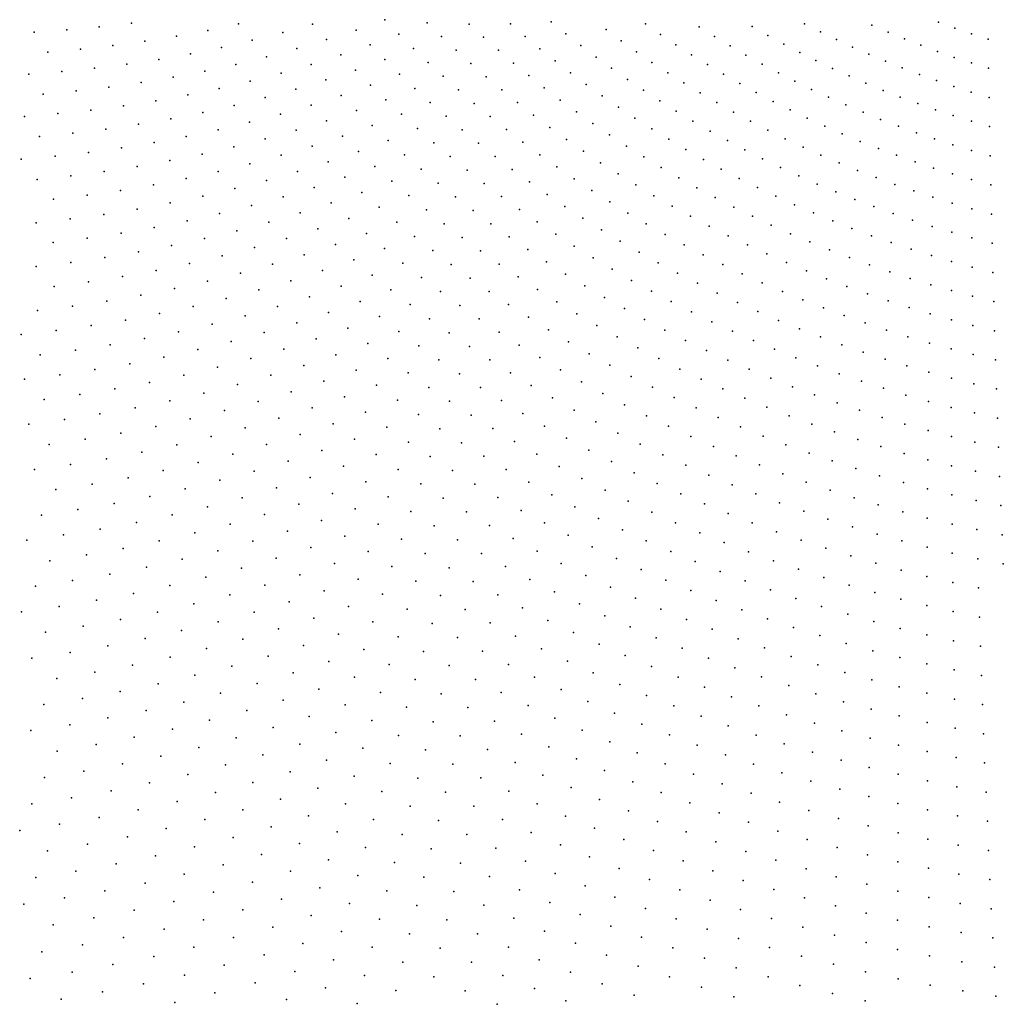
# Model space of a CAD drawing. Header units: metres. Extents: x -51 to 51, y -51 to 51.
# Tile 7 of 46: x -13 to 0, y -25 to -13. Entities that reach past the tile are written whole.
import ezdxf

# ---------------------------------------------------------------- set-up
doc = ezdxf.new("R2010")
doc.units = ezdxf.units.M
for name, color, linetype in [('CLASS_3_LOW_VEGETATION', 7, 'CONTINUOUS'), ('CLASS_4_MED_VEGETATION', 7, 'CONTINUOUS'), ('CLASS_5_HIGH_VEGETATION', 7, 'CONTINUOUS'), ('CLASS_6_BUILDING', 7, 'CONTINUOUS')]:
    doc.layers.add(name, color=color, linetype=linetype)

msp = doc.modelspace()

# ---------------------------------------------------------------- linework, layer by layer
at = {"layer": 'CLASS_3_LOW_VEGETATION'}
for p in [(-3.96418, -12.823236, 124.219994), (-3.278172, -12.821558, 122.339996), (-2.602158, -12.783853, 120.459999), (-1.731826, -12.804415, 119.209999), (-0.870298, -12.766371, 117.959999), (-0.658123, -12.842148, 118.589996), (-3.766552, -12.948295, 124.849998), (-3.076074, -12.936305, 122.969994), (-2.397741, -12.887852, 121.089996), (-2.190553, -12.988575, 121.719994), (-1.523052, -12.894361, 119.839996), (-1.311736, -12.980892, 120.469994), (-0.443639, -12.914384, 119.219994), (-0.22849, -12.98299, 119.849998), (-2.872627, -13.047514, 123.599998), (-1.982244, -13.085715, 122.349998), (-1.099527, -13.063811, 121.099998), (-2.664708, -13.155846, 124.229996), (-1.769686, -13.179721, 122.979996), (-0.883303, -13.143353, 121.729996), (-0.666323, -13.219218, 122.360001), (-2.455569, -13.260558, 124.860001), (-1.556138, -13.270071, 123.610001), (-1.338428, -13.35711, 124.239998), (-0.445426, -13.291539, 122.989998), (-0.222279, -13.360151, 123.619995), (-1.118224, -13.440564, 124.869995)]:
    msp.add_point(p, dxfattribs=at)
at = {"layer": 'CLASS_4_MED_VEGETATION'}
for p in [(-8.029889, -12.732388, 140.529999), (-11.724038, -12.824677, 163.759995), (-11.308912, -12.775772, 160.619995), (-9.92206, -12.784453, 151.830002), (-8.96408, -12.78934, 146.179993), (-7.481603, -12.772035, 138.020004), (-6.941035, -12.788809, 135.509995), (-6.405911, -12.784925, 133), (-5.878614, -12.75995, 130.48999), (-5.169842, -12.860796, 128.610001), (-4.659812, -12.787426, 126.099998), (-12.564173, -12.89518, 170.039993), (-12.142008, -12.864982, 166.899994), (-10.725773, -12.944789, 158.110001), (-10.320536, -12.870028, 154.970001), (-9.350605, -12.899412, 149.319992), (-8.40304, -12.865987, 143.669998), (-7.848326, -12.918873, 141.160004), (-7.29767, -12.950377, 138.649994), (-6.753508, -12.959906, 136.139999), (-6.21668, -12.947923, 133.62999), (-5.688004, -12.914921, 131.119995), (-4.464087, -12.923733, 126.729996), (-11.965806, -13.114438, 167.529999), (-11.54783, -13.067761, 164.389999), (-11.134415, -13.011166, 161.25), (-10.142221, -13.090798, 155.599991), (-9.744437, -12.999172, 152.459991), (-9.169466, -13.105761, 149.949997), (-8.784013, -12.9898, 146.809998), (-8.220039, -13.058172, 144.300003), (-7.66116, -13.103766, 141.789993), (-6.025365, -13.10742, 134.259995), (-5.495426, -13.066404, 131.75), (-4.974747, -13.004987, 129.23999), (-4.26668, -13.056538, 127.360001), (-3.564247, -13.070748, 125.479996), (-12.388136, -13.15107, 170.669998), (-10.545334, -13.172996, 158.73999), (-9.560783, -13.212682, 153.089996), (-8.598125, -13.18885, 147.440002), (-7.108252, -13.126993, 139.279999), (-6.562176, -13.128298, 136.770004), (-5.297751, -13.215692, 132.37999), (-4.776254, -13.146238, 129.869995), (-4.06446, -13.186833, 127.989998), (-3.360489, -13.189635, 126.110001), (-11.786263, -13.36016, 168.160004), (-11.366745, -13.308536, 165.019989), (-10.953578, -13.245624, 161.87999), (-9.957771, -13.310408, 156.229996), (-8.982404, -13.31074, 150.580002), (-8.031333, -13.248802, 144.929993), (-7.469981, -13.286007, 142.419998), (-6.916569, -13.300045, 139.910004), (-6.368701, -13.293129, 137.399994), (-5.828826, -13.264837, 134.889999), (-5.098228, -13.361387, 133.009995), (-4.576026, -13.283918, 130.5), (-3.859055, -13.314006, 128.619995), (-3.152121, -13.305729, 126.739998), (-2.242035, -13.362211, 125.489998), (-12.635363, -13.436099, 174.440002), (-12.208666, -13.403187, 171.300003), (-10.769631, -13.476353, 162.509995), (-10.360239, -13.398785, 159.369995), (-9.372687, -13.423679, 153.720001), (-8.408014, -13.385311, 148.069992), (-7.840165, -13.435809, 145.559998), (-7.276469, -13.464622, 143.050003), (-6.719431, -13.471162, 140.539993), (-6.169895, -13.455899, 138.029999), (-5.628685, -13.419339, 135.520004), (-4.370884, -13.419097, 131.12999), (-3.652152, -13.437537, 129.25), (-2.940789, -13.41853, 127.369995), (-2.025769, -13.460417, 126.119995), (-11.600175, -13.604949, 168.789993), (-11.182466, -13.545541, 165.649994), (-10.172179, -13.620821, 160), (-9.77044, -13.526312, 156.860001), (-8.792675, -13.512051, 151.209991), (-8.21537, -13.578094, 148.699997), (-7.643315, -13.621046, 146.190002), (-5.969066, -13.615001, 138.660004), (-5.42664, -13.570182, 136.149994), (-4.893657, -13.504688, 133.639999), (-4.164133, -13.550609, 131.759995), (-3.440535, -13.558277, 129.87999), (-2.728196, -13.527637, 128), (-1.80848, -13.55489, 126.75), (-0.897235, -13.520262, 125.5), (-0.67223, -13.596394, 126.129997), (-12.449375, -13.693871, 175.069992), (-12.022549, -13.654436, 171.929993), (-10.579347, -13.705913, 163.139999), (-9.576983, -13.74083, 157.48999), (-9.181849, -13.630954, 154.349991), (-8.597042, -13.711776, 151.839996), (-7.077398, -13.641331, 143.679993), (-6.51848, -13.639396, 141.169998), (-5.21944, -13.718642, 136.779999), (-4.685698, -13.644875, 134.270004), (-3.952528, -13.679424, 132.389999), (-3.22755, -13.675289, 130.509995), (-2.511107, -13.633677, 128.62999), (-2.292892, -13.735943, 129.259995), (-1.586928, -13.646037, 127.379997), (-1.364491, -13.733381, 128.009995), (-0.446581, -13.668708, 126.759995), (-0.217021, -13.737287, 127.389999), (-11.40917, -13.847247, 169.419998), (-10.991744, -13.781435, 166.279999), (-9.97789, -13.841522, 160.62999), (-8.985, -13.836683, 154.979996), (-8.016938, -13.76914, 149.330002), (-7.44244, -13.803451, 146.819992), (-6.876114, -13.814299, 144.309998), (-6.315445, -13.803897, 141.800003), (-5.76295, -13.771836, 139.289993), (-5.010463, -13.863346, 137.410004), (-4.476078, -13.781322, 134.899994), (-3.737759, -13.804941, 133.020004), (-3.009923, -13.789321, 131.139999), (-2.070263, -13.834961, 129.889999), (-1.137885, -13.817225, 128.639999), (-12.691246, -13.983481, 178.839996), (-12.25998, -13.947682, 175.699997), (-11.833114, -13.901762, 172.559998), (-10.384372, -13.932875, 163.769989), (-9.379061, -13.952655, 158.119995), (-8.397163, -13.908729, 152.470001), (-7.816093, -13.956387, 149.959991), (-7.239285, -13.982054, 147.449997), (-6.669308, -13.985148, 144.940002), (-6.107017, -13.966153, 142.429993), (-5.553236, -13.925575, 139.919998), (-4.796389, -14.005466, 138.039993), (-4.261498, -13.91508, 135.529999), (-3.521576, -13.926656, 133.649994), (-2.789366, -13.899885, 131.770004), (-2.567641, -14.0066, 132.399994), (-1.844946, -13.930359, 130.520004), (-0.908839, -13.897315, 129.270004), (-0.679119, -13.973508, 129.899994), (-11.215001, -14.085589, 170.050003), (-10.797947, -14.013416, 166.910004), (-9.780754, -14.058333, 161.259995), (-8.785526, -14.038564, 155.610001), (-8.194798, -14.101824, 153.099991), (-5.896628, -14.124568, 143.059998), (-5.341688, -14.075489, 140.550003), (-4.045391, -14.045009, 136.160004), (-3.300646, -14.045388, 134.279999), (-2.341399, -14.110055, 133.029999), (-1.618708, -14.021876, 131.149994), (-1.3882, -14.109876, 131.779999), (-0.445388, -14.045941, 130.529999), (-0.211129, -14.114421, 131.160004), (-12.495189, -14.242861, 179.470001), (-12.063829, -14.200449, 176.330002), (-11.63703, -14.147979, 173.190002), (-10.597713, -14.244053, 167.539993), (-10.186468, -14.155898, 164.399994), (-9.178435, -14.160577, 158.75), (-8.580065, -14.238676, 156.23999), (-7.609492, -14.141682, 150.589996), (-7.030498, -14.158566, 148.080002), (-6.458687, -14.152938, 145.569992), (-5.124934, -14.222834, 141.179993), (-4.57894, -14.144293, 138.669998), (-3.824393, -14.172053, 136.789993), (-3.078438, -14.160237, 134.910004), (-2.114131, -14.209589, 133.660004), (-1.156914, -14.193929, 132.410004), (-11.014289, -14.322642, 170.679993), (-9.982244, -14.377408, 165.029999), (-9.577404, -14.27358, 161.889999), (-8.971714, -14.366774, 159.37999), (-7.986568, -14.293001, 153.729996), (-7.398855, -14.323962, 151.220001), (-6.819559, -14.331164, 148.709991), (-6.246045, -14.31682, 146.199997), (-5.680898, -14.280532, 143.690002), (-4.906477, -14.366254, 141.809998), (-4.35991, -14.279219, 139.300003), (-3.600255, -14.29562, 137.419998), (-2.851563, -14.271914, 135.539993), (-2.621795, -14.379948, 136.169998), (-1.882437, -14.30568, 134.289993), (-0.92146, -14.27429, 133.039993), (-0.683623, -14.350727, 133.669998), (-12.295752, -14.49809, 180.099991), (-11.864394, -14.449105, 176.959991), (-11.435995, -14.391522, 173.819992), (-10.392761, -14.471906, 168.169998), (-9.369567, -14.48595, 162.519989), (-8.370343, -14.435835, 156.869995), (-7.77598, -14.480202, 154.360001), (-7.185997, -14.502266, 151.849991), (-6.603034, -14.501459, 149.339996), (-6.027951, -14.478271, 146.830002), (-5.461578, -14.433219, 144.319992), (-4.682879, -14.506902, 142.440002), (-4.135883, -14.411264, 139.929993), (-3.374793, -14.415228, 138.050003), (-2.390958, -14.483982, 136.800003), (-1.648101, -14.397981, 134.919998), (-1.412954, -14.486255, 135.550003), (-0.445231, -14.42313, 134.300003), (-0.202836, -14.491582, 134.929993), (-12.731617, -14.536951, 183.23999), (-11.231833, -14.630926, 174.449997), (-10.810539, -14.555598, 171.309998), (-9.775215, -14.594846, 165.660004), (-8.76242, -14.568942, 160.009995), (-8.158189, -14.62896, 157.5), (-5.807968, -14.635711, 147.459991), (-5.240499, -14.581914, 144.949997), (-4.455927, -14.644077, 143.069992), (-3.910412, -14.53932, 140.559998), (-3.144558, -14.531663, 138.679993), (-2.913139, -14.644057, 139.309998), (-2.155591, -14.584564, 137.429993), (-1.173533, -14.570819, 136.179993), (-12.089458, -14.752095, 180.729996), (-11.658208, -14.696472, 177.589996), (-10.184921, -14.69564, 168.800003), (-9.159074, -14.694238, 163.149994), (-8.547056, -14.769156, 160.639999), (-7.559565, -14.665265, 154.98999), (-6.967443, -14.678293, 152.479996), (-6.382698, -14.66851, 149.970001), (-5.014166, -14.727848, 145.580002), (-3.680018, -14.664298, 141.190002), (-2.677034, -14.753086, 139.940002), (-1.9193, -14.681074, 138.059998), (-0.933449, -14.651296, 136.809998), (-0.689201, -14.727883, 137.440002), (-12.525376, -14.79766, 183.869995), (-11.021033, -14.868858, 175.080002), (-10.60026, -14.787025, 171.940002), (-9.561889, -14.810537, 166.289993), (-7.940097, -14.819981, 158.12999), (-7.33911, -14.847131, 155.619995), (-6.746801, -14.850233, 153.110001), (-6.160409, -14.831487, 150.599991), (-5.582591, -14.79051, 148.089996), (-4.786212, -14.869695, 146.209991), (-4.227479, -14.77719, 143.699997), (-3.446517, -14.785625, 141.819992), (-2.438078, -14.858299, 140.569992), (-1.678576, -14.773949, 138.690002), (-1.435264, -14.862862, 139.319992), (-0.442634, -14.800384, 138.069992), (-0.195632, -14.868714, 138.699997), (-11.879916, -15.001804, 181.360001), (-11.447042, -14.940981, 178.220001), (-10.38524, -15.015487, 172.569992), (-9.970674, -14.917672, 169.429993), (-9.344056, -15.023166, 166.919998), (-8.942405, -14.900613, 163.779999), (-8.327424, -14.966233, 161.269989), (-7.719706, -15.006848, 158.759995), (-7.116499, -15.024849, 156.25), (-6.520514, -15.01968, 153.73999), (-5.932615, -14.991838, 151.229996), (-5.353639, -14.941853, 148.720001), (-4.553078, -15.008576, 146.839996), (-3.993999, -14.907229, 144.330002), (-3.211785, -14.902835, 142.449997), (-2.972258, -15.016676, 143.080002), (-2.198157, -14.959362, 141.199997), (-1.191253, -14.947608, 139.949997), (-12.31579, -15.05403, 184.5), (-10.807237, -15.102507, 175.709991), (-9.753671, -15.135453, 170.059998), (-8.723215, -15.102781, 164.410004), (-5.703008, -15.148014, 151.860001), (-5.123006, -15.089037, 149.349991), (-4.316614, -15.143806, 147.470001), (-3.759165, -15.03312, 144.959991), (-2.731649, -15.126327, 143.709991), (-1.953695, -15.056779, 141.830002), (-1.708421, -15.149978, 142.459991), (-0.942972, -15.028446, 140.580002), (-0.694146, -15.10506, 141.209991), (-11.663528, -15.250041, 181.98999), (-11.232789, -15.181162, 178.849991), (-10.167379, -15.239647, 173.199997), (-9.123622, -15.231532, 167.550003), (-8.105418, -15.159101, 161.899994), (-7.493423, -15.191392, 159.389999), (-6.888131, -15.200098, 156.87999), (-6.290425, -15.185702, 154.369995), (-4.887081, -15.233269, 149.979996), (-4.078745, -15.274815, 148.099991), (-3.519381, -15.155741, 145.589996), (-3.276527, -15.27453, 146.220001), (-2.486338, -15.232417, 144.339996), (-1.458711, -15.239347, 143.089996), (-0.441165, -15.17759, 141.839996), (-0.185935, -15.245867, 142.470001), (-12.09925, -15.308994, 185.12999), (-10.586824, -15.334443, 176.339996), (-9.530287, -15.351299, 170.690002), (-8.497888, -15.30281, 165.039993), (-7.877407, -15.349673, 162.529999), (-7.263102, -15.372553, 160.019989), (-6.657745, -15.37109, 157.509995), (-6.058456, -15.347479, 155), (-5.46796, -15.301353, 152.48999), (-4.64962, -15.373249, 150.610001), (-3.835815, -15.402555, 148.729996), (-3.032543, -15.389051, 146.849991), (-2.238224, -15.334516, 144.970001), (-1.206471, -15.324582, 143.720001), (-0.953651, -15.405512, 144.349991), (-11.442137, -15.495232, 182.619995), (-11.011808, -15.419687, 179.479996), (-9.943027, -15.461919, 173.830002), (-8.896936, -15.437799, 168.179993), (-8.268285, -15.499516, 165.669998), (-7.647161, -15.535919, 163.160004), (-5.820935, -15.506439, 155.62999), (-5.229358, -15.451057, 153.119995), (-4.406942, -15.510069, 151.23999), (-3.591627, -15.52599, 149.360001), (-2.783747, -15.50001, 147.479996), (-1.989254, -15.43232, 145.599991), (-1.73574, -15.526279, 146.229996), (-0.696568, -15.48234, 144.979996), (-11.879504, -15.559472, 185.759995), (-10.787881, -15.653748, 180.110001), (-10.361652, -15.563226, 176.970001), (-9.302388, -15.5639, 171.319992), (-8.66779, -15.63968, 168.809998), (-7.030693, -15.549393, 160.649994), (-6.421662, -15.539397, 158.139999), (-5.581682, -15.661057, 156.259995), (-4.989158, -15.596439, 153.75), (-4.160968, -15.64306, 151.869995), (-3.342468, -15.645955, 149.98999), (-2.533973, -15.606625, 148.110001), (-1.481527, -15.61588, 146.860001), (-0.439063, -15.554805, 145.610001), (-0.17742, -15.622993, 146.23999), (-11.217702, -15.735909, 183.25), (-10.133693, -15.787524, 177.599991), (-9.715976, -15.679758, 174.459991), (-9.071947, -15.772059, 171.949997), (-8.03637, -15.691834, 166.300003), (-7.410962, -15.719648, 163.789993), (-6.792472, -15.723573, 161.279999), (-6.181788, -15.704097, 158.769989), (-4.743631, -15.738672, 154.37999), (-3.913683, -15.77167, 152.5), (-3.09028, -15.761916, 150.619995), (-2.279489, -15.709481, 148.73999), (-1.222882, -15.701452, 147.48999), (-0.961771, -15.782723, 148.119995), (-11.652821, -15.808292, 186.389999), (-10.557252, -15.885904, 180.73999), (-9.482466, -15.895469, 175.089996), (-8.432436, -15.83923, 169.440002), (-7.798389, -15.881669, 166.929993), (-7.170732, -15.899811, 164.419998), (-6.55231, -15.893323, 161.910004), (-5.940116, -15.864383, 159.399994), (-5.336947, -15.812645, 156.889999), (-4.496658, -15.876493, 155.009995), (-3.661313, -15.896816, 153.12999), (-2.837066, -15.873458, 151.25), (-2.022254, -15.808177, 149.369995), (-1.764278, -15.902431, 150), (-0.700201, -15.859552, 148.75), (-10.986457, -15.974741, 183.87999), (-9.899162, -16.009745, 178.229996), (-8.835183, -15.977926, 172.580002), (-8.192807, -16.035273, 170.069992), (-5.692848, -16.021656, 160.029999), (-5.088682, -15.960415, 157.519989), (-4.244442, -16.01096, 155.639999), (-3.407787, -16.017502, 153.759995), (-2.57903, -15.981237, 151.87999), (-1.501759, -15.992645, 150.62999), (-0.434383, -15.93208, 149.37999), (-0.168271, -16.000114, 150.009995), (-11.421114, -16.053879, 187.019989), (-10.32185, -16.114721, 181.369995), (-9.244435, -16.10775, 175.720001), (-7.558244, -16.067001, 167.559998), (-6.92849, -16.075481, 165.050003), (-6.3064, -16.060196, 162.539993), (-4.83891, -16.103701, 158.149994), (-3.988964, -16.141417, 156.269989), (-3.149273, -16.134523, 154.389999), (-2.320127, -16.084526, 152.509995), (-1.23866, -16.078358, 151.259995), (-0.971139, -16.159847, 151.889999), (-10.752316, -16.208921, 184.509995), (-9.661993, -16.227352, 178.860001), (-8.596023, -16.17923, 173.209991), (-7.95094, -16.226753, 170.699997), (-7.312088, -16.24962, 168.190002), (-6.680384, -16.248297, 165.679993), (-6.056719, -16.223276, 163.169998), (-5.443933, -16.174421, 160.660004), (-4.58378, -16.243643, 158.779999), (-3.732275, -16.267336, 156.899994), (-2.887778, -16.247362, 155.019989), (-2.056509, -16.183863, 153.139999), (-1.7902, -16.278862, 153.769989), (-0.70122, -16.236866, 152.519989), (-10.08372, -16.338867, 182), (-9.003925, -16.315409, 176.349991), (-8.350591, -16.378006, 173.839996), (-7.702944, -16.415554, 171.330002), (-6.430418, -16.416513, 166.309998), (-5.805326, -16.381777, 163.800003), (-5.189502, -16.323963, 161.289993), (-4.327301, -16.379011, 159.410004), (-3.470484, -16.389595, 157.529999), (-2.625366, -16.355631, 155.649994), (-1.523267, -16.369278, 154.399994), (-0.43097, -16.309307, 153.149994), (-0.156491, -16.377253, 153.779999), (-10.511395, -16.441008, 185.139999), (-9.418295, -16.442638, 179.48999), (-8.757029, -16.520582, 176.979996), (-7.061915, -16.42849, 168.819992), (-5.548298, -16.537069, 164.429993), (-4.931569, -16.469503, 161.919998), (-4.065553, -16.510824, 160.039993), (-3.207642, -16.50724, 158.160004), (-2.358127, -16.459942, 156.279999), (-1.251799, -16.455458, 155.029999), (-0.979874, -16.536997, 155.660004), (-10.265697, -16.669567, 185.769989), (-9.838947, -16.560747, 182.62999), (-9.170074, -16.654306, 180.119995), (-8.100892, -16.573092, 174.470001), (-7.452861, -16.599678, 171.959991), (-6.809809, -16.602697, 169.449997), (-6.174662, -16.581654, 166.940002), (-4.672226, -16.610399, 162.550003), (-3.800587, -16.638453, 160.669998), (-2.939802, -16.621019, 158.789993), (-2.090135, -16.559616, 156.910004), (-1.817432, -16.655134, 157.539993), (-0.703542, -16.614113, 156.289993), (-9.591598, -16.777828, 183.259995), (-8.507806, -16.721018, 177.610001), (-7.849027, -16.763439, 175.099991), (-7.196717, -16.780893, 172.589996), (-6.551795, -16.773851, 170.080002), (-5.915158, -16.742819, 167.569992), (-5.289715, -16.687689, 165.059998), (-4.407499, -16.747749, 163.179993), (-3.534515, -16.761389, 161.300003), (-2.669033, -16.730442, 159.419998), (-1.542099, -16.746147, 158.169998), (-0.424886, -16.686592, 156.919998), (-0.146031, -16.754364, 157.550003), (-10.017332, -16.893274, 186.399994), (-8.919444, -16.861174, 180.75), (-8.252253, -16.918728, 178.23999), (-5.654033, -16.899242, 168.199997), (-5.025584, -16.834883, 165.690002), (-4.141525, -16.880371, 163.809998), (-3.263327, -16.880461, 161.929993), (-2.397462, -16.83515, 160.050003), (-2.121064, -16.935696, 160.679993), (-1.266268, -16.832439, 158.800003), (-0.985913, -16.914291, 159.429993), (-9.337654, -16.992397, 183.889999), (-7.590982, -16.950909, 175.729996), (-6.936574, -16.958174, 173.220001), (-6.292007, -16.940239, 170.709991), (-5.38724, -17.052254, 168.830002), (-4.757988, -16.977896, 166.319992), (-3.870264, -17.009239, 164.440002), (-2.9912, -16.994772, 162.559998), (-1.844033, -17.031464, 161.309998), (-0.705231, -16.991371, 160.059998), (-0.42016, -17.063828, 160.690002), (-9.762255, -17.114515, 187.029999), (-8.662366, -17.065359, 181.37999), (-7.992443, -17.112558, 178.869995), (-7.330932, -17.133533, 176.360001), (-6.674582, -17.130621, 173.849991), (-6.026391, -17.10335, 171.339996), (-4.489083, -17.11611, 166.949997), (-3.595832, -17.133739, 165.069992), (-2.714069, -17.105017, 163.190002), (-1.562299, -17.122875, 161.940002), (-0.132847, -17.131485, 161.319992), (-9.079194, -17.203157, 184.519989), (-8.403037, -17.264627, 182.009995), (-7.730548, -17.301477, 179.5), (-7.064775, -17.313047, 176.98999), (-6.406643, -17.299816, 174.479996), (-5.757056, -17.262304, 171.970001), (-5.118989, -17.200432, 169.459991), (-4.214773, -17.250574, 167.580002), (-3.320404, -17.253403, 165.699997), (-2.434068, -17.21073, 163.819992), (-2.153385, -17.311586, 164.449997), (-1.278004, -17.209612, 162.569992), (-0.993338, -17.291492, 163.199997), (-8.818398, -17.408939, 185.149994), (-5.486195, -17.416351, 172.599991), (-4.845165, -17.344984, 170.089996), (-3.939323, -17.380156, 168.209991), (-3.039853, -17.368996, 166.330002), (-1.86788, -17.408077, 165.080002), (-0.704167, -17.368732, 163.830002), (-0.414802, -17.441069, 164.459991), (-8.137326, -17.460974, 182.639999), (-7.462426, -17.487322, 180.12999), (-6.79464, -17.48844, 177.619995), (-6.137022, -17.464081, 175.110001), (-5.20964, -17.566786, 173.229996), (-4.567916, -17.485174, 170.720001), (-3.658574, -17.505779, 168.839996), (-2.758479, -17.479681, 166.959991), (-1.581867, -17.499651, 165.709991), (-0.121075, -17.508583, 165.089996), (-8.551098, -17.611837, 185.779999), (-7.867375, -17.653254, 183.269989), (-7.192383, -17.668146, 180.759995), (-6.522748, -17.658834, 178.25), (-5.861538, -17.624866, 175.73999), (-4.289464, -17.620405, 171.349991), (-3.374705, -17.62686, 169.470001), (-2.472102, -17.586098, 167.589996), (-2.182917, -17.687809, 168.220001), (-1.291163, -17.586668, 166.339996), (-0.997973, -17.668839, 166.970001), (-8.28163, -17.809647, 186.409988), (-6.244874, -17.825771, 178.87999), (-5.582372, -17.781309, 176.369995), (-4.931729, -17.712231, 173.860001), (-4.005593, -17.751688, 171.979996), (-3.089955, -17.74295, 170.099991), (-1.893174, -17.784519, 168.849991), (-0.704544, -17.746019, 167.599991), (-0.406635, -17.818361, 168.229996), (-7.595424, -17.84045, 183.899994), (-6.916193, -17.845659, 181.389999), (-5.30178, -17.932684, 177), (-4.648225, -17.853842, 174.48999), (-3.720694, -17.877937, 172.610001), (-2.800082, -17.854771, 170.729996), (-1.598621, -17.876663, 169.479996), (-0.10867, -17.885672, 168.860001), (-8.00573, -18.00433, 187.039993), (-7.317202, -18.024366, 184.529999), (-6.636057, -18.018867, 182.019989), (-5.965415, -17.987614, 179.509995), (-5.015473, -18.080244, 177.62999), (-4.361341, -17.990911, 175.119995), (-3.430488, -18.000021, 173.23999), (-2.509506, -17.96154, 171.360001), (-2.213933, -18.063835, 171.98999), (-1.30369, -17.963757, 170.110001), (-1.004087, -18.046089, 170.73999), (-7.037153, -18.203096, 185.159988), (-6.354259, -18.186909, 182.649994), (-5.680067, -18.145771, 180.139999), (-4.073366, -18.122868, 175.75), (-3.13722, -18.117386, 173.869995), (-1.915621, -18.161251, 172.619995), (-0.702076, -18.123407, 171.369995), (-0.399965, -18.195604, 172), (-5.391076, -18.299406, 180.769989), (-4.727916, -18.222654, 178.259995), (-3.779963, -18.250669, 176.37999), (-2.843192, -18.229612, 174.5), (-2.544044, -18.337366, 175.12999), (-1.61688, -18.253531, 173.25), (-0.093402, -18.262762, 172.62999), (-6.750922, -18.378311, 185.789993), (-6.066448, -18.35129, 183.279999), (-5.100766, -18.447813, 181.399994), (-4.434752, -18.361027, 178.889999), (-3.485647, -18.373287, 177.009995), (-2.244319, -18.439924, 175.759995), (-1.313346, -18.341038, 173.87999), (-1.009568, -18.423359, 174.509995), (-6.460776, -18.54903, 186.419998), (-5.777154, -18.510412, 183.909988), (-4.138261, -18.494678, 179.519989), (-3.186025, -18.491537, 177.639999), (-1.939609, -18.537806, 176.389999), (-0.701142, -18.500719, 175.139999), (-0.390394, -18.572899, 175.769989), (-6.169071, -18.714424, 187.050003), (-5.481949, -18.665646, 184.539993), (-4.804723, -18.592199, 182.029999), (-3.840793, -18.623066, 180.149994), (-2.883403, -18.604891, 178.269989), (-2.580146, -18.712963, 178.899994), (-1.632234, -18.630638, 177.019989), (-1.324563, -18.718195, 177.649994), (-0.079686, -18.639832, 176.399994), (-5.183147, -18.81617, 185.169998), (-4.507544, -18.731279, 182.659988), (-3.537894, -18.747091, 180.779999), (-2.271779, -18.816357, 179.529999), (-1.012121, -18.800777, 178.279999), (-4.883138, -18.961315, 185.800003), (-4.204747, -18.866116, 183.289993), (-3.234204, -18.865784, 181.409988), (-1.962965, -18.914413, 180.159988), (-0.699575, -18.878042, 178.909988), (-0.382411, -18.950142, 179.539993), (-3.898681, -18.996052, 183.919998), (-2.925212, -18.979904, 182.039993), (-2.613289, -19.088951, 182.669998), (-1.649184, -19.007589, 180.789993), (-1.332816, -19.095543, 181.419998), (-0.063014, -19.016895, 180.169998), (-4.577385, -19.102226, 186.429993), (-3.591759, -19.120573, 184.550003), (-2.300859, -19.192575, 183.300003), (-1.016291, -19.178091, 182.050003), (-4.270613, -19.23768, 187.059998), (-3.279409, -19.240526, 185.179993), (-2.966394, -19.355003, 185.809998), (-1.983336, -19.291315, 183.929993), (-0.695024, -19.255463, 182.679993), (-0.373795, -19.327387, 183.309998), (-2.648087, -19.464697, 186.440002), (-1.665502, -19.384584, 184.559998), (-1.342722, -19.472763, 185.190002), (-0.047986, -19.393942, 183.940002), (-2.326921, -19.569141, 187.069992), (-1.017441, -19.555552, 185.819992), (-0.692145, -19.632805, 186.449997), (-0.362141, -19.704672, 187.080002)]:
    msp.add_point(p, dxfattribs=at)
at = {"layer": 'CLASS_5_HIGH_VEGETATION'}
for p in [(-12.539749, -15.357887, 188.269989), (-12.319912, -15.615118, 188.899994), (-12.09303, -15.870755, 189.529999), (-12.538123, -15.923152, 192.669998), (-11.862987, -16.121719, 190.159988), (-12.307943, -16.180962, 193.300003), (-11.186417, -16.294764, 187.649994), (-11.62592, -16.370834, 190.789993), (-12.520331, -16.493065, 197.069992), (-12.070628, -16.436983, 193.929993), (-10.944827, -16.533613, 188.279999), (-11.383818, -16.616524, 191.419998), (-12.734182, -16.804039, 200.839996), (-12.279719, -16.751162, 197.699997), (-11.830205, -16.688147, 194.559998), (-10.7004, -16.767628, 188.909988), (-11.138783, -16.857332, 192.050003), (-12.031888, -17.00728, 198.330002), (-11.582679, -16.937265, 195.190002), (-10.449121, -16.999353, 189.539993), (-12.486209, -17.067228, 201.470001), (-11.330104, -17.182768, 195.819992), (-10.886778, -17.095905, 192.679993), (-11.781009, -17.258352, 198.959991), (-10.193062, -17.227356, 190.169998), (-12.6921, -17.383703, 205.23999), (-12.235084, -17.325325, 202.099991), (-11.074659, -17.423201, 196.449997), (-10.632001, -17.32946, 193.309998), (-9.504673, -17.330782, 187.659988), (-11.522946, -17.507183, 199.589996), (-10.370303, -17.560528, 193.940002), (-9.934404, -17.450331, 190.800003), (-9.240436, -17.544333, 188.289993), (-12.437754, -17.643723, 205.869995), (-11.976661, -17.581245, 202.729996), (-10.812176, -17.661203, 197.080002), (-9.668973, -17.670639, 191.429993), (-11.259834, -17.752201, 200.220001), (-10.103826, -17.787682, 194.569992), (-8.97169, -17.753885, 188.919998), (-12.173889, -17.903044, 206.5), (-11.715253, -17.83193, 203.360001), (-10.54699, -17.894007, 197.709991), (-9.401112, -17.885794, 192.059998), (-12.63551, -17.965555, 209.639999), (-11.44659, -18.080175, 203.98999), (-10.99392, -17.99197, 200.849991), (-9.834826, -18.009626, 195.199997), (-8.700691, -17.958286, 189.550003), (-11.904805, -18.15847, 207.12999), (-10.27482, -18.124119, 198.339996), (-9.126538, -18.09803, 192.690002), (-8.423137, -18.159601, 190.179993), (-7.725612, -18.194757, 187.669998), (-12.370584, -18.225185, 210.269989), (-11.17288, -18.324417, 204.619995), (-10.720901, -18.229103, 201.479996), (-9.558995, -18.228701, 195.830002), (-8.847473, -18.306078, 193.319992), (-11.630559, -18.409897, 207.759995), (-10.445255, -18.460855, 202.110001), (-9.997878, -18.350124, 198.970001), (-9.280815, -18.442448, 196.459991), (-8.143502, -18.355654, 190.809998), (-7.443586, -18.379934, 188.300003), (-12.56222, -18.550739, 214.039993), (-12.095996, -18.483912, 210.899994), (-10.896443, -18.563221, 205.25), (-9.718494, -18.570744, 199.599991), (-8.566238, -18.508799, 193.949997), (-7.857391, -18.548374, 191.440002), (-7.155252, -18.561623, 188.929993), (-11.35121, -18.657223, 208.389999), (-10.162565, -18.689713, 202.73999), (-8.995872, -18.65307, 197.089996), (-8.278405, -18.708227, 194.580002), (-12.286651, -18.809687, 214.669998), (-11.816192, -18.738546, 211.529999), (-10.612839, -18.799187, 205.87999), (-9.432225, -18.788286, 200.229996), (-7.56709, -18.736649, 192.069992), (-6.865188, -18.737961, 189.559998), (-11.071431, -18.897646, 209.019989), (-9.875118, -18.914272, 203.369995), (-8.706458, -18.859312, 197.720001), (-7.988582, -18.902224, 195.209991), (-7.274976, -18.919504, 192.699997), (-6.568911, -18.910574, 190.190002), (-5.87133, -18.875946, 187.679993), (-12.00128, -19.067516, 215.299988), (-11.531229, -18.988983, 212.159988), (-10.324367, -19.030851, 206.509995), (-9.143694, -19.000322, 200.860001), (-8.414965, -19.060053, 198.349991), (-7.692246, -19.092682, 195.839996), (-6.976523, -19.098665, 193.330002), (-6.268759, -19.078506, 190.819992), (-5.572213, -19.032055, 188.309998), (-12.472094, -19.138844, 218.440002), (-10.782117, -19.136541, 209.649994), (-9.585316, -19.133265, 204), (-8.848355, -19.20903, 201.48999), (-5.267168, -19.184061, 188.940002), (-11.710698, -19.321056, 215.929993), (-11.241171, -19.235123, 212.789993), (-10.03109, -19.258116, 207.139999), (-9.288579, -19.348972, 204.62999), (-8.116833, -19.257296, 198.979996), (-7.391752, -19.278502, 196.470001), (-6.676445, -19.272312, 193.959991), (-5.967155, -19.240948, 191.449997), (-4.958577, -19.331177, 189.569992), (-12.66159, -19.465328, 222.209991), (-12.185824, -19.396814, 219.069992), (-10.950837, -19.474194, 213.419998), (-10.487885, -19.371038, 210.279999), (-9.737833, -19.478512, 207.769989), (-8.54857, -19.413164, 202.119995), (-7.81681, -19.448935, 199.610001), (-7.089548, -19.458736, 197.099991), (-6.370128, -19.442022, 194.589996), (-5.659496, -19.399313, 192.080002), (-4.648894, -19.472755, 190.199997), (-3.95822, -19.368683, 187.690002), (-11.414968, -19.570202, 216.559998), (-10.188803, -19.601036, 210.909988), (-8.987284, -19.560099, 205.259995), (-6.059979, -19.606865, 195.220001), (-5.350575, -19.552107, 192.709991), (-4.333464, -19.609896, 190.830002), (-3.64262, -19.494604, 188.319992), (-12.365008, -19.729452, 222.839996), (-11.889619, -19.653444, 219.699997), (-10.650841, -19.711512, 214.049988), (-9.435204, -19.696764, 208.399994), (-8.246804, -19.611628, 202.75), (-7.510242, -19.636824, 200.23999), (-6.780978, -19.635069, 197.729996), (-5.035714, -19.70059, 193.339996), (-3.32629, -19.614964, 188.949997), (-3.004539, -19.730549, 189.580002), (-2.005385, -19.66803, 187.699997), (-11.11416, -19.814856, 217.190002), (-9.884937, -19.826441, 211.539993), (-8.681504, -19.766548, 205.889999), (-7.938363, -19.806379, 203.37999), (-7.199553, -19.819891, 200.869995), (-6.470889, -19.805719, 198.360001), (-5.748491, -19.76606, 195.849991), (-4.717363, -19.843996, 193.970001), (-4.017136, -19.741428, 191.459991), (-2.682256, -19.840515, 190.209991), (-1.678776, -19.761822, 188.330002), (-1.351996, -19.850014, 188.959991), (-0.032324, -19.770975, 187.709991), (-12.067987, -19.986147, 223.470001), (-11.588214, -19.905588, 220.330002), (-10.345945, -19.944233, 214.679993), (-9.127977, -19.910337, 209.029999), (-8.376184, -19.966188, 206.519989), (-6.154543, -19.972225, 198.98999), (-5.430934, -19.920965, 196.479996), (-4.398042, -19.981714, 194.599991), (-3.69519, -19.868299, 192.089996), (-3.370105, -19.989908, 192.720001), (-2.354696, -19.945488, 190.839996), (-1.020299, -19.932905, 189.589996), (-12.548383, -20.059439, 226.610001), (-10.813231, -20.052271, 217.819992), (-9.581253, -20.044817, 212.169998), (-8.816222, -20.119131, 209.659988), (-7.628134, -19.995359, 204.009995), (-6.887261, -19.997204, 201.5), (-5.112234, -20.070141, 197.110001), (-4.072974, -20.114782, 195.229996), (-3.04442, -20.105814, 193.349991), (-2.024356, -20.04504, 191.470001), (-0.68619, -20.010239, 190.220001), (-0.352214, -20.081913, 190.849991), (-11.760902, -20.241278, 224.099991), (-11.281677, -20.153139, 220.959991), (-10.036223, -20.172262, 215.309998), (-8.061697, -20.163092, 207.149994), (-7.311333, -20.18038, 204.639999), (-6.568583, -20.170403, 202.12999), (-5.834418, -20.13368, 199.619995), (-4.787589, -20.214798, 197.73999), (-3.747136, -20.242094, 195.860001), (-2.713328, -20.216732, 193.979996), (-1.693785, -20.138899, 192.099991), (-1.358168, -20.227455, 192.729996), (-12.240847, -20.322153, 227.23999), (-10.502521, -20.28771, 218.449997), (-9.268087, -20.260824, 212.799988), (-8.500013, -20.323057, 210.289993), (-7.742946, -20.355053, 207.779999), (-6.992941, -20.359531, 205.269989), (-6.248498, -20.337761, 202.759995), (-5.513068, -20.289326, 200.25), (-4.459515, -20.354197, 198.369995), (-3.415687, -20.364534, 196.48999), (-2.38184, -20.321894, 194.610001), (-1.022524, -20.310276, 193.360001), (-12.731212, -20.389748, 230.37999), (-11.448634, -20.49172, 224.729996), (-10.970078, -20.395998, 221.589996), (-9.721745, -20.395504, 215.940002), (-8.950354, -20.471952, 213.429993), (-5.922144, -20.500761, 203.389999), (-5.185643, -20.440472, 200.87999), (-4.130599, -20.487757, 199), (-3.081172, -20.481539, 197.119995), (-2.045097, -20.421854, 195.23999), (-0.681999, -20.387596, 193.98999), (-0.339156, -20.45919, 194.619995), (-11.933036, -20.577271, 227.869995), (-10.186936, -20.518353, 219.080002), (-9.407617, -20.611561, 216.569992), (-8.184439, -20.520025, 210.919998), (-7.420006, -20.541979, 208.409988), (-6.668087, -20.534477, 205.899994), (-4.857196, -20.585735, 201.509995), (-3.79594, -20.616455, 199.62999), (-2.746194, -20.592695, 197.75), (-1.705658, -20.516222, 195.869995), (-1.366131, -20.604763, 196.5), (-12.418036, -20.655523, 231.009995), (-11.131256, -20.73737, 225.360001), (-10.658525, -20.63146, 222.220001), (-9.866553, -20.744108, 219.709991), (-8.628129, -20.67811, 214.059998), (-7.859601, -20.714022, 211.549988), (-7.092958, -20.723783, 209.039993), (-6.339316, -20.704241, 206.529999), (-5.592064, -20.65852, 204.019989), (-4.522806, -20.726265, 202.139999), (-3.460644, -20.739254, 200.259995), (-2.405828, -20.698654, 198.37999), (-1.021592, -20.687794, 197.12999), (-11.615031, -20.830593, 228.5), (-10.337076, -20.864712, 222.849991), (-9.0839, -20.825014, 217.199997), (-8.30149, -20.879208, 214.690002), (-6.006711, -20.868736, 207.159988), (-5.260884, -20.810318, 204.649994), (-4.185053, -20.861355, 202.769989), (-3.119751, -20.856968, 200.889999), (-2.065207, -20.798719, 199.009995), (-0.677175, -20.764963, 197.759995), (-0.327916, -20.83642, 198.389999), (-12.594671, -20.989206, 234.779999), (-12.099507, -20.916523, 231.639999), (-10.80884, -20.978128, 225.98999), (-9.541445, -20.964876, 220.339996), (-7.530542, -20.902882, 212.179993), (-6.766985, -20.898733, 209.669998), (-4.923626, -20.957403, 205.279999), (-3.84659, -20.990458, 203.399994), (-2.77587, -20.969065, 201.519989), (-1.719357, -20.893375, 199.639999), (-1.3709, -20.982264, 200.269989), (-11.291868, -21.079027, 229.12999), (-10.010783, -21.09297, 223.479996), (-8.755653, -21.033394, 217.830002), (-7.97566, -21.073204, 215.319992), (-7.197342, -21.086517, 212.809998), (-6.432008, -21.070126, 210.299988), (-5.670356, -21.027885, 207.789993), (-4.5829, -21.099012, 205.909988), (-3.502396, -21.114491, 204.029999), (-2.431666, -21.07518, 202.149994), (-1.022506, -21.065199, 200.899994), (-12.270445, -21.253162, 235.409988), (-11.780868, -21.16976, 232.269989), (-10.48664, -21.211332, 226.619995), (-9.21686, -21.178312, 220.970001), (-8.422956, -21.236609, 218.459991), (-7.640477, -21.263988, 215.949997), (-6.860085, -21.264845, 213.440002), (-6.093168, -21.236147, 210.929993), (-5.335508, -21.180305, 208.419998), (-4.238793, -21.235075, 206.539993), (-3.157702, -21.232479, 204.659988), (-2.0821, -21.175888, 202.779999), (-0.669137, -21.142416, 201.529999), (-0.316043, -21.213646, 202.159988), (-10.963622, -21.322468, 229.759995), (-9.679723, -21.316143, 224.110001), (-8.882588, -21.388906, 221.599991), (-4.991949, -21.328608, 209.049988), (-3.896614, -21.364563, 207.169998), (-2.804825, -21.34551, 205.289993), (-1.732424, -21.270569, 203.409988), (-1.377552, -21.359627, 204.039993), (-11.940891, -21.512136, 236.039993), (-11.451915, -21.420965, 232.899994), (-10.154433, -21.442089, 227.25), (-8.085887, -21.434568, 219.089996), (-7.301122, -21.449444, 216.580002), (-6.524089, -21.436184, 214.069992), (-5.750554, -21.396717, 211.559998), (-4.644901, -21.471329, 209.679993), (-3.546053, -21.489391, 207.799988), (-2.456873, -21.451767, 205.919998), (-1.020169, -21.442745, 204.669998), (-0.663, -21.519789, 205.299988), (-12.440828, -21.590103, 239.179993), (-10.630367, -21.560818, 230.389999), (-9.343976, -21.534132, 224.73999), (-8.543828, -21.594231, 222.229996), (-7.749811, -21.625292, 219.720001), (-6.95768, -21.629482, 217.209991), (-6.179013, -21.60372, 214.699997), (-5.404253, -21.551754, 212.190002), (-4.294456, -21.608391, 210.309998), (-3.192386, -21.608456, 208.429993), (-2.100901, -21.552847, 206.549988), (-1.742216, -21.648006, 207.179993), (-0.300902, -21.590904, 205.929993), (-11.611396, -21.763191, 236.669998), (-11.117832, -21.667082, 233.529999), (-9.817418, -21.667658, 227.87999), (-9.008931, -21.744644, 225.369995), (-5.830138, -21.765699, 215.330002), (-5.059652, -21.699942, 212.819992), (-3.940706, -21.739727, 210.940002), (-2.83571, -21.721685, 209.059998), (-1.380919, -21.737181, 207.809998), (-12.105521, -21.851929, 239.809998), (-10.297504, -21.791462, 231.019989), (-9.475676, -21.887939, 228.509995), (-8.200662, -21.794197, 222.860001), (-7.404299, -21.812557, 220.349991), (-6.610237, -21.804024, 217.839996), (-4.706282, -21.843763, 213.449997), (-3.589083, -21.864382, 211.569992), (-2.476121, -21.829014, 209.690002), (-1.017108, -21.820309, 208.440002), (-0.656231, -21.897171, 209.069992), (-12.610654, -21.927347, 242.949997), (-11.271473, -22.011971, 237.299988), (-10.778697, -21.908007, 234.159988), (-9.954529, -22.019415, 231.649994), (-8.664105, -21.952068, 226), (-7.853176, -21.988712, 223.48999), (-7.054668, -21.994303, 220.979996), (-6.264245, -21.971451, 218.470001), (-5.477551, -21.922037, 215.959991), (-4.349496, -21.981819, 214.080002), (-3.229035, -21.984125, 212.199997), (-2.119071, -21.929857, 210.319992), (-1.753974, -22.025272, 210.949997), (-0.287717, -21.968117, 209.699997), (-11.764912, -22.108568, 240.439987), (-10.434591, -22.143642, 234.789993), (-9.129289, -22.10284, 229.139999), (-8.314839, -22.154032, 226.62999), (-5.909105, -22.134829, 219.099991), (-5.121346, -22.072655, 216.589996), (-3.989389, -22.114037, 214.709991), (-2.865966, -22.097927, 212.830002), (-1.38626, -22.114594, 211.580002), (-12.269589, -22.192013, 243.580002), (-10.926452, -22.255461, 237.929993), (-9.606787, -22.24198, 232.279999), (-7.50687, -22.175858, 224.119995), (-6.701009, -22.170441, 221.610001), (-4.76704, -22.216314, 217.220001), (-3.626056, -22.240343, 215.339996), (-2.499976, -22.205717, 213.459991), (-1.016031, -22.19776, 212.209991), (-0.643391, -22.274712, 212.839996), (-11.42454, -22.357132, 241.069992), (-10.091058, -22.37142, 235.419998), (-8.783789, -22.310125, 229.769989), (-7.96122, -22.350439, 227.259995), (-7.151048, -22.359297, 224.75), (-6.34341, -22.340889, 222.23999), (-5.550232, -22.292459, 219.729996), (-4.403912, -22.355354, 217.849991), (-3.265054, -22.359871, 215.970001), (-2.131163, -22.30743, 214.089996), (-1.765098, -22.402573, 214.720001), (-0.273899, -22.345322, 213.470001), (-12.433094, -22.532387, 247.349991), (-11.923175, -22.451397, 244.209991), (-10.576417, -22.493559, 238.559998), (-9.254362, -22.459063, 232.909988), (-8.428418, -22.514072, 230.399994), (-6.791171, -22.537025, 225.37999), (-5.987457, -22.504107, 222.869995), (-5.187719, -22.444262, 220.360001), (-4.037446, -22.488447, 218.479996), (-2.895593, -22.474234, 216.599991), (-1.390968, -22.492031, 215.349991), (-11.073631, -22.603178, 241.699997), (-9.737311, -22.596258, 236.049988), (-7.603334, -22.541204, 227.889999), (-5.622295, -22.663017, 223.5), (-4.821661, -22.590162, 220.98999), (-3.667741, -22.615519, 219.110001), (-2.5232, -22.582478, 217.229996), (-1.014321, -22.575226, 215.979996), (-0.635263, -22.652094, 216.610001), (-12.080871, -22.794504, 247.979996), (-11.571495, -22.705393, 244.839996), (-10.221454, -22.726162, 239.189987), (-8.897342, -22.67057, 233.539993), (-8.068661, -22.712362, 231.029999), (-7.246821, -22.72447, 228.519989), (-6.427326, -22.708958, 226.009995), (-4.457703, -22.728994, 221.619995), (-3.294895, -22.736498, 219.73999), (-2.147978, -22.684534, 217.860001), (-1.77003, -22.780338, 218.48999), (-0.253901, -22.722582, 217.23999), (-10.717665, -22.843731, 242.330002), (-9.378845, -22.81551, 236.679993), (-8.541398, -22.874319, 234.169998), (-7.704607, -22.904903, 231.659988), (-6.880721, -22.903776, 229.149994), (-6.059609, -22.87501, 226.639999), (-5.253472, -22.815996, 224.12999), (-4.084877, -22.862949, 222.25), (-2.924589, -22.850607, 220.369995), (-1.395043, -22.869492, 219.119995), (-11.220234, -22.951157, 245.470001), (-9.867248, -22.950768, 239.819992), (-9.015747, -23.029083, 237.309998), (-5.69374, -23.033712, 227.269989), (-4.881084, -22.962963, 224.759995), (-3.708797, -22.990776, 222.87999), (-2.545793, -22.95929, 221), (-1.011978, -22.952702, 219.75), (-0.626503, -23.02948, 220.37999), (-11.723335, -23.051136, 248.610001), (-10.356727, -23.07869, 242.959991), (-9.502736, -23.172184, 240.449997), (-8.1755, -23.07448, 234.799988), (-7.336348, -23.091612, 232.289993), (-6.510628, -23.077181, 229.779999), (-4.505229, -23.103842, 225.389999), (-3.329566, -23.112404, 223.509995), (-2.164161, -23.061678, 221.62999), (-1.779798, -23.157709, 222.259995), (-0.238725, -23.099768, 221.009995), (-11.360572, -23.302174, 249.23999), (-10.858331, -23.194155, 246.099991), (-8.648107, -23.236883, 237.939987), (-7.805274, -23.268789, 235.429993), (-6.96966, -23.270695, 232.919998), (-6.13664, -23.244598, 230.409988), (-5.318604, -23.187855, 227.899994), (-4.131682, -23.237549, 226.019989), (-2.947285, -23.227764, 224.139999), (-1.392811, -23.247316, 222.889999), (-9.990905, -23.307955, 243.589996), (-9.133556, -23.387815, 241.080002), (-5.758852, -23.405951, 231.039993), (-4.939884, -23.335878, 228.529999), (-3.749227, -23.366119, 226.649994), (-2.567755, -23.336157, 224.769989), (-1.009003, -23.330193, 223.519989), (-0.617109, -23.406868, 224.149994), (-10.998417, -23.54483, 249.869995), (-10.491416, -23.431458, 246.729996), (-9.626035, -23.529079, 244.220001), (-8.281737, -23.436792, 238.569992), (-7.430815, -23.457159, 236.059998), (-6.593317, -23.44556, 233.549988), (-4.557681, -23.477705, 229.159988), (-3.363609, -23.488382, 227.279999), (-2.179713, -23.438868, 225.399994), (-1.788935, -23.535109, 226.029999), (-0.222916, -23.476942, 224.779999), (-10.119578, -23.662966, 247.360001), (-8.7598, -23.597569, 241.709991), (-7.905337, -23.632862, 239.199997), (-7.052217, -23.639498, 236.689987), (-6.213054, -23.614334, 234.179993), (-5.383115, -23.559839, 231.669998), (-4.172097, -23.613262, 229.789993), (-2.97493, -23.604269, 227.909988), (-1.395529, -23.624819, 226.659988), (-9.25077, -23.746758, 244.849991), (-8.381561, -23.80135, 242.339996), (-5.828969, -23.776934, 234.809998), (-4.998062, -23.708908, 232.299988), (-3.78903, -23.741549, 230.419998), (-2.583297, -23.713709, 228.539993), (-0.999606, -23.707937, 227.289993), (-0.607082, -23.784254, 227.919998), (-9.742909, -23.888578, 247.98999), (-7.524674, -23.82288, 239.830002), (-6.675392, -23.814093, 237.319992), (-5.441163, -23.933275, 235.439987), (-4.609509, -23.851675, 232.929993), (-3.397022, -23.864437, 231.049988), (-2.194633, -23.816099, 229.169998), (-1.797439, -23.912542, 229.799988), (-0.206474, -23.854109, 228.549988), (-8.870894, -23.958454, 245.479996), (-8.004793, -23.997114, 242.970001), (-7.139844, -24.006765, 240.459991), (-6.288851, -23.984213, 237.949997), (-4.217558, -23.98806, 233.559998), (-3.001945, -23.980839, 231.679993), (-1.397615, -24.002344, 230.429993), (-9.367387, -24.105915, 248.619995), (-8.486505, -24.164078, 246.110001), (-7.617923, -24.188776, 243.599991), (-6.750948, -24.184429, 241.089996), (-5.898468, -24.14805, 238.580002), (-5.055617, -24.08205, 236.069992), (-3.822316, -24.117992, 234.189987), (-2.603906, -24.090685, 232.309998), (-2.203014, -24.193909, 232.939987), (-0.995272, -24.085445, 231.059998), (-0.590524, -24.161785, 231.690002), (-8.98139, -24.319546, 249.25), (-5.504342, -24.305525, 239.209991), (-4.660711, -24.225746, 236.699997), (-3.429806, -24.240561, 234.819992), (-1.80531, -24.290005, 233.569992), (-0.189399, -24.23126, 232.319992), (-8.097696, -24.363531, 246.73999), (-7.226861, -24.374195, 244.229996), (-6.364032, -24.354235, 241.720001), (-4.262394, -24.362951, 237.330002), (-3.02833, -24.35747, 235.449997), (-1.399067, -24.379892, 234.199997), (-8.590844, -24.526997, 249.87999), (-7.710564, -24.554846, 247.369995), (-6.831706, -24.553291, 244.860001), (-5.967346, -24.5193, 242.349991), (-5.106578, -24.456556, 239.839996), (-3.860771, -24.493593, 237.959991), (-2.623884, -24.467712, 236.080002), (-2.216579, -24.571224, 236.709991), (-0.990305, -24.462965, 234.830002), (-0.579139, -24.539169, 235.459991), (-5.566899, -24.677895, 242.979996), (-4.711289, -24.599918, 240.470001), (-3.455952, -24.617601, 238.589996), (-1.806527, -24.66794, 237.339996), (-0.165683, -24.608444, 236.089996), (-7.313264, -24.741793, 248), (-6.43256, -24.725971, 245.48999), (-5.162796, -24.829941, 243.610001), (-4.306602, -24.737932, 241.099991), (-3.054085, -24.734161, 239.220001), (-1.399887, -24.757456, 237.970001), (-6.911847, -24.922302, 248.62999), (-6.035607, -24.890682, 246.119995), (-3.898598, -24.869276, 241.729996), (-2.64323, -24.84479, 239.849991), (-2.229511, -24.948578, 240.479996), (-0.984706, -24.84049, 238.599991), (-0.567121, -24.916548, 239.229996), (-5.628836, -25.050388, 246.75), (-4.755145, -24.975357, 244.23999), (-3.487386, -24.993877, 242.360001), (-1.813042, -25.045465, 241.110001), (-0.147251, -24.985569, 239.860001), (-6.506417, -25.096296, 249.259995), (-5.218391, -25.203434, 247.37999), (-4.350185, -25.113007, 244.869995), (-3.073079, -25.111664, 242.98999), (-1.393938, -25.13538, 241.73999), (-6.09708, -25.263685, 249.889999), (-3.935798, -25.245041, 245.5), (-2.661945, -25.221918, 243.619995), (-2.241812, -25.325974, 244.25), (-0.978473, -25.218025, 242.369995), (-0.55447, -25.293924, 243), (-4.804381, -25.349745, 248.009995), (-3.518192, -25.370222, 246.12999), (-1.818924, -25.423016, 244.87999), (-0.128185, -25.362677, 243.62999)]:
    msp.add_point(p, dxfattribs=at)
at = {"layer": 'CLASS_6_BUILDING'}
for p in [(-12.596037, -22.873051, 251.119995), (-12.238, -23.137894, 251.75), (-12.752748, -23.217117, 254.889999), (-11.874604, -23.397146, 252.37999), (-12.39456, -23.48156, 255.519989), (-11.505936, -23.650709, 253.009995), (-12.025299, -23.743431, 256.149994), (-10.62552, -23.784468, 250.5), (-12.544735, -23.828569, 259.290009), (-11.132086, -23.898478, 253.639999), (-11.650724, -23.999508, 256.779999), (-10.247662, -24.018208, 251.12999), (-12.700073, -24.172832, 263.059998), (-12.175421, -24.089981, 259.919983), (-10.759039, -24.13772, 254.269989), (-11.270924, -24.249689, 257.410004), (-9.864935, -24.245949, 251.759995), (-12.319005, -24.43981, 263.690002), (-11.794933, -24.348564, 260.549988), (-10.375155, -24.37368, 254.899994), (-10.885991, -24.49387, 258.040009), (-9.477435, -24.4676, 252.389999), (-11.938565, -24.697882, 264.320007), (-11.409179, -24.601152, 261.179993), (-9.986368, -24.603544, 255.529999), (-9.091285, -24.68084, 253.019989), (-12.467896, -24.786936, 267.459991), (-10.50206, -24.729383, 258.669983), (-9.592771, -24.827208, 256.160004), (-8.195851, -24.728176, 250.509995), (-11.546852, -24.952862, 264.949982), (-11.018252, -24.847633, 261.809998), (-8.694581, -24.89011, 253.649994), (-7.796511, -24.922991, 251.139999), (-12.075503, -25.050406, 268.089996), (-10.107207, -24.961355, 259.299988), (-9.194465, -25.044579, 256.790009), (-12.616212, -25.134327, 271.22998), (-11.149926, -25.201637, 265.579987), (-10.622251, -25.087914, 262.440002), (-9.707511, -25.187029, 259.929993), (-8.293401, -25.093002, 254.279999), (-7.399056, -25.109547, 251.769989), (-11.683943, -25.304821, 268.720001), (-10.227452, -25.319391, 263.070007), (-8.797715, -25.253412, 257.419983), (-7.887843, -25.289425, 254.909988), (-6.991374, -25.291468, 252.399994), (-12.217894, -25.40027, 271.859985), (-10.747888, -25.444109, 266.209991), (-9.30307, -25.4063, 260.559998), (-8.390342, -25.45801, 258.049988), (-6.579657, -25.466763, 253.029999), (-5.690151, -25.423, 250.519989)]:
    msp.add_point(p, dxfattribs=at)

doc.saveas('drawing.dxf')
